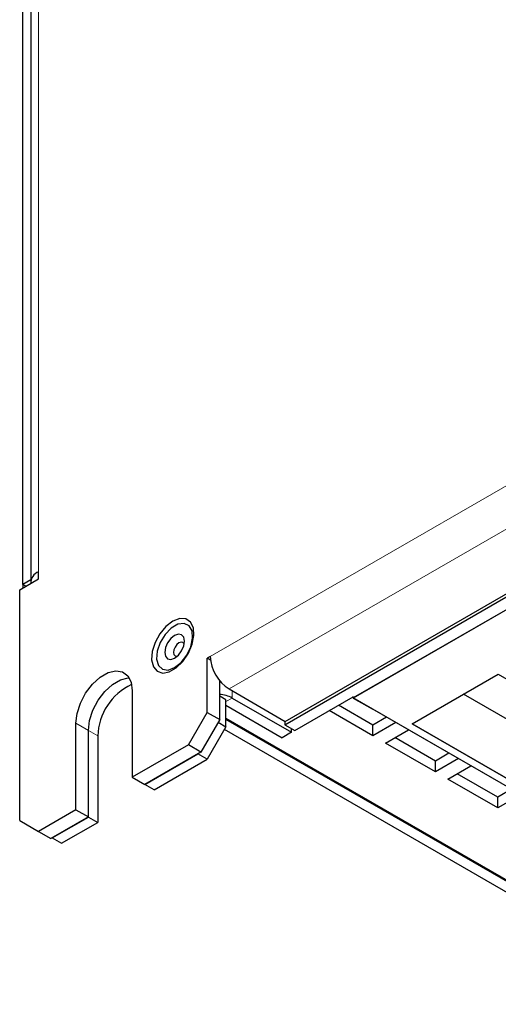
# Model space of a CAD drawing. Header units: millimetres. Extents: x 5 to 418, y 2 to 292.
# Tile 12 of 16: x 318 to 340, y 100 to 144. Entities that reach past the tile are written whole.
import ezdxf

# ---------------------------------------------------------------- set-up
doc = ezdxf.new("R2010")
doc.units = ezdxf.units.MM

msp = doc.modelspace()

# ---------------------------------------------------------------- linework, layer by layer
at = {"color": 7, "linetype": 'Continuous', "lineweight": 18}
for p, q in [((319.1433, 174.0221), (319.1433, 119.1506)), ((326.9215, 115.3121), (345.0234, 125.7622)), ((327.77, 113.8424), (345.1648, 123.8843)), ((327.9142, 113.4326), (327.9142, 113.7592)), ((327.6314, 113.2693), (327.9142, 113.4326)), ((320.8404, 112.2915), (321.406, 111.9649)), ((321.8331, 111.7184), (321.4089, 111.9633))]:
    msp.add_line(p, q, dxfattribs=at)
at = {"color": 7, "linetype": 'Continuous', "lineweight": 25}
for p, q in [((318.7918, 173.5323), (318.7918, 118.6608)), ((318.439, 118.5775), (318.439, 173.4491)), ((330.2901, 112.2243), (348.6749, 122.8376)), ((330.3156, 112.3729), (348.4175, 122.8229)), ((346.4034, 120.9445), (333.3926, 113.4335)), ((346.4049, 120.9436), (333.3941, 113.4327)), ((319.1433, 118.824), (319.1433, 119.1506)), ((318.2948, 118.3341), (319.1433, 118.824)), ((318.7918, 118.7812), (318.439, 118.5775)), ((318.2948, 107.8824), (318.2948, 118.3341)), ((318.5777, 118.4975), (318.439, 118.5775)), ((318.439, 118.5775), (318.439, 118.4174)), ((326.9215, 115.3121), (326.78, 115.2305)), ((326.78, 112.7809), (326.78, 115.2305)), ((326.9333, 115.142), (326.78, 115.2305)), ((327.3457, 112.4543), (327.3457, 114.2186)), ((336.0528, 112.257), (339.9561, 114.5103)), ((339.9561, 114.5103), (345.6129, 111.2447)), ((323.3859, 113.761), (323.3859, 109.8416)), ((327.77, 113.8424), (330.3156, 112.3729)), ((327.6314, 113.3509), (327.3457, 113.5158)), ((327.6314, 112.1261), (327.6314, 113.3509)), ((327.9142, 113.4326), (330.6013, 111.8814)), ((330.7427, 111.9631), (333.3926, 113.4929)), ((333.3926, 113.4335), (333.3926, 113.4946)), ((341.6799, 108.6494), (333.3926, 113.4335)), ((333.3941, 113.4327), (334.2426, 112.9428)), ((333.3941, 113.4327), (333.3941, 113.4327)), ((341.7082, 111.6816), (338.3822, 113.6017)), ((327.6314, 113.106), (330.177, 111.6365)), ((334.2782, 111.7195), (332.2995, 112.8618)), ((334.2782, 112.2094), (332.7238, 113.1068)), ((341.6814, 108.6485), (334.2426, 112.9428)), ((325.9315, 111.3112), (326.78, 112.7809)), ((327.3457, 112.4543), (326.4972, 110.9846)), ((326.78, 112.7809), (327.3457, 112.4543)), ((327.6314, 112.5196), (357.8107, 95.0975)), ((357.7542, 95.0648), (327.6314, 112.4543)), ((330.2901, 112.3876), (330.2901, 112.2243)), ((334.8956, 112.5659), (334.2782, 112.2094)), ((320.8404, 108.3721), (320.8404, 112.2915)), ((321.406, 108.0455), (321.406, 111.9649)), ((321.4089, 108.0439), (321.4089, 111.9633)), ((327.6314, 112.1261), (326.7829, 110.6564)), ((327.275, 112.3318), (327.6314, 112.1261)), ((357.3299, 94.8199), (327.5614, 112.0049)), ((330.2901, 112.2243), (330.7427, 111.9631)), ((330.6013, 111.8814), (330.6013, 112.0447)), ((335.3199, 112.3209), (334.2782, 111.7195)), ((334.2782, 111.7195), (334.2782, 112.2094)), ((334.8439, 111.393), (335.8856, 111.9943)), ((341.7097, 108.9914), (336.0528, 112.257)), ((336.0528, 112.257), (341.7082, 108.9923)), ((321.8331, 111.7184), (321.8331, 107.799)), ((330.6013, 111.8814), (330.177, 111.6365)), ((337.1066, 110.5766), (335.2682, 111.6379)), ((325.9315, 111.3112), (323.3859, 109.8416)), ((326.4972, 110.9846), (325.9315, 111.3112)), ((337.1066, 110.0867), (334.8439, 111.393)), ((326.4972, 110.9846), (323.9516, 109.5151)), ((323.9544, 109.5134), (326.3586, 110.9013)), ((324.3787, 109.2685), (326.7829, 110.6564)), ((326.3586, 110.9013), (326.3614, 110.9062)), ((326.7829, 110.6564), (326.3586, 110.9013)), ((337.724, 110.9331), (337.1066, 110.5766)), ((338.1484, 110.6881), (337.1066, 110.0867)), ((337.1066, 110.0867), (337.1066, 110.5766)), ((337.6723, 109.7601), (338.7141, 110.3615)), ((323.3859, 109.8416), (323.9516, 109.5151)), ((339.9351, 108.4539), (337.6723, 109.7601)), ((339.9351, 108.9438), (338.0967, 110.0051)), ((323.9544, 109.5167), (323.9544, 109.5134)), ((324.3787, 109.2685), (323.9544, 109.5134)), ((340.5525, 109.3002), (339.9351, 108.9438)), ((340.9768, 109.0553), (339.9351, 108.4539)), ((339.9351, 108.4539), (339.9351, 108.9438)), ((320.8404, 108.3721), (319.1433, 107.3924)), ((320.8404, 108.3721), (321.406, 108.0455)), ((321.406, 108.0455), (319.709, 107.0659)), ((319.7684, 107.0969), (321.4089, 108.0439)), ((321.4089, 108.0439), (321.8331, 107.799)), ((318.2948, 107.8824), (319.1433, 107.3924)), ((320.1926, 106.852), (321.8331, 107.799)), ((319.1433, 107.3924), (319.709, 107.0659)), ((319.7655, 107.0985), (319.7684, 107.0969)), ((319.7684, 107.0969), (320.1926, 106.852))]:
    msp.add_line(p, q, dxfattribs=at)
at = {"color": 7, "linetype": 'Continuous', "lineweight": 25, "flags": 128}
for points in [[(325.2244, 116.9127), (324.9122, 116.6723), (324.6337, 116.3376), (324.4193, 115.9448), (324.2922, 115.5367), (324.266, 115.1572), (324.3437, 114.8477), (324.5169, 114.6417), (324.7667, 114.5613), (325.0661, 114.6155), (325.3827, 114.7982), (325.6821, 115.0898), (325.9319, 115.4585), (326.1051, 115.8645), (326.1828, 116.2638), (326.1567, 116.613), (326.0295, 116.8744), (325.8151, 117.0195), (325.5367, 117.0328), (325.2244, 116.9127)], [(325.3061, 114.8079), (325.6024, 115.0429), (325.8587, 115.3741), (326.0403, 115.7568), (326.1228, 116.1392), (326.095, 116.4697), (325.9606, 116.7038), (325.7379, 116.8097), (325.4568, 116.7731), (325.1553, 116.5991), (324.8743, 116.3111), (324.6515, 115.948), (324.5171, 115.5588), (324.4893, 115.1962), (324.5718, 114.909), (324.7535, 114.7361), (325.0098, 114.7008), (325.3061, 114.8079)], [(325.3061, 115.2407), (325.4765, 115.3782), (325.6211, 115.5732), (325.7176, 115.7958), (325.7515, 116.0122), (325.7176, 116.1895), (325.6211, 116.3007), (325.4765, 116.3288), (325.3061, 116.2695), (325.1356, 116.1319), (324.9911, 115.937), (324.8945, 115.7143), (324.8606, 115.4979), (324.8945, 115.3206), (324.9911, 115.2095), (325.1356, 115.1814), (325.3061, 115.2407)], [(325.7368, 115.8724), (325.7327, 115.8821), (325.6791, 115.9439), (325.5988, 115.9595), (325.5041, 115.9266), (325.4093, 115.8501), (325.3291, 115.7418), (325.2754, 115.6182), (325.2566, 115.4979), (325.2754, 115.3994), (325.3291, 115.3377), (325.4093, 115.3221), (325.4199, 115.3234)], [(320.8404, 112.2915), (320.8919, 112.7353), (321.0424, 113.2028), (321.2796, 113.6559), (321.5844, 114.058), (321.932, 114.3765), (322.2943, 114.5856), (322.6419, 114.6685), (322.9466, 114.6182), (323.1839, 114.439), (323.3344, 114.1454), (323.3859, 113.761)], [(321.406, 111.9649), (321.4576, 112.4088), (321.6081, 112.8762), (321.8453, 113.3293), (322.1501, 113.7314), (322.4977, 114.0499), (322.86, 114.2591), (323.2076, 114.3419), (323.2503, 114.3429)], [(321.4089, 111.9633), (321.4604, 112.4072), (321.6109, 112.8746), (321.8482, 113.3277), (322.1529, 113.7298), (322.5005, 114.0483), (322.8628, 114.2575), (323.2104, 114.3403), (323.2513, 114.3413)]]:
    msp.add_lwpolyline(points, dxfattribs=at)
at = {"color": 7, "linetype": 'Continuous', "lineweight": 25}
for centre, radius, start, end in [((319.3568, 118.6295), 0.5631, 112.277, 180.74703), ((328.7637, 115.396), 1.8442, 182.60548, 237.39452), ((324.4536, 111.6579), 2.6211, 114.6531, 178.67729), ((327.2518, 112.1994), 1.3999, 61.75593, 86.15213)]:
    msp.add_arc(centre, radius, start, end, dxfattribs=at)

doc.saveas('drawing.dxf')
